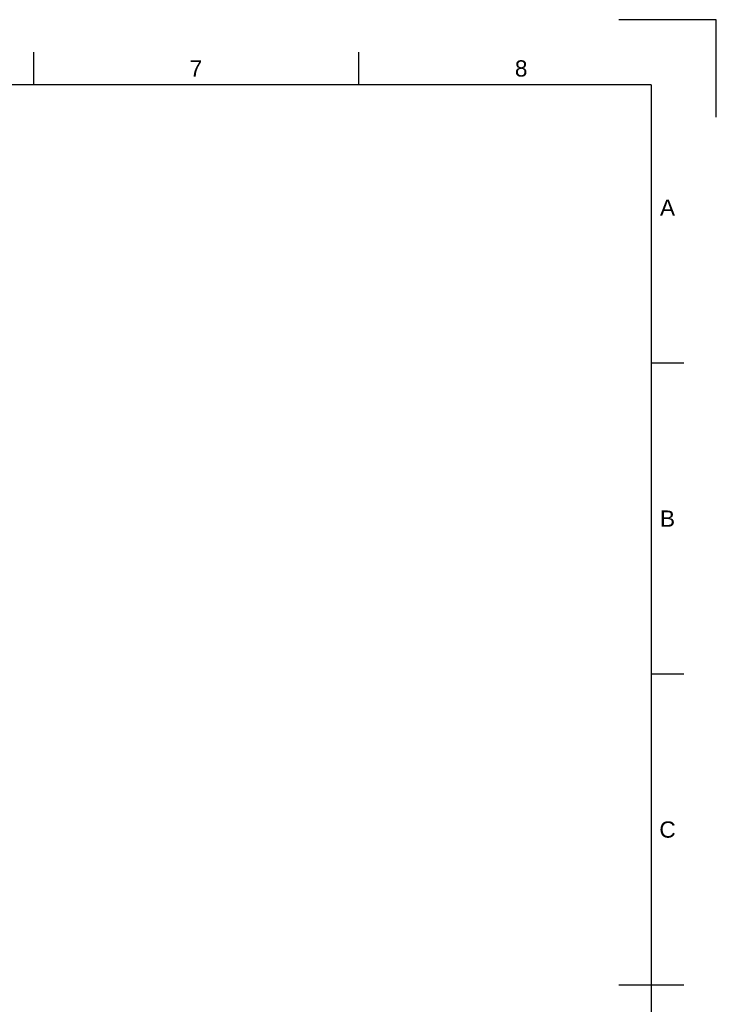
# Model space of a CAD drawing. Header units: millimetres. Extents: x 0 to 420, y 0 to 297.
# Tile 10 of 10: x 313 to 420, y 146 to 297. Entities that reach past the tile are written whole.
import ezdxf
from ezdxf.enums import TextEntityAlignment as Align

# ---------------------------------------------------------------- set-up
doc = ezdxf.new("R2010")
doc.units = ezdxf.units.MM
doc.header["$LTSCALE"] = 0.75
doc.layers.add('BORDER', color=7, linetype='Continuous', lineweight=25)
doc.styles.add('FusionTitle', font='arial.ttf')

# ---------------------------------------------------------------- blocks, each defined once
blk = doc.blocks.new('ISO_A3_SHEET')
at = {"layer": 'BORDER'}
for p, q in [((315, 292), (315, 287)), ((365, 292), (365, 287)), ((410, 287), (20, 287)), ((410, 287), (410, 10)), ((415, 244.16666), (410, 244.16666)), ((415, 196.33333), (410, 196.33333)), ((415, 148.5), (405, 148.5))]:
    blk.add_line(p, q, dxfattribs=at)
at = {"layer": 'Defpoints'}
for p, q in [((420, 297), (405, 297)), ((420, 282), (420, 297))]:
    blk.add_line(p, q, dxfattribs=at)
at = {"layer": 'BORDER', "style": 'FusionTitle'}
for s, p in [('7', (340, 289.5)), ('8', (390, 289.5)), ('A', (412.5, 268.08333)), ('B', (412.5, 220.25)), ('C', (412.5, 172.41667))]:
    blk.add_text(s, height=2.5, dxfattribs=at).set_placement(p, align=Align.MIDDLE)

msp = doc.modelspace()

# ---------------------------------------------------------------- block references
at = {"layer": 'BORDER'}
msp.add_blockref('ISO_A3_SHEET', (0, 0), dxfattribs=at)

doc.saveas('drawing.dxf')
